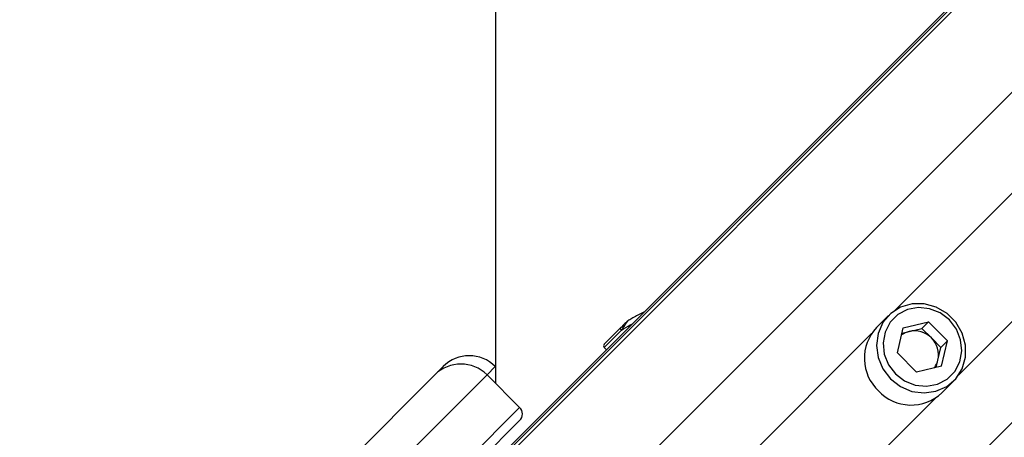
# Paper-space layout 'In-Ground Anchor' of a CAD drawing. Header units: millimetres. Extents: x 1591 to 17407, y 414 to 16227.
# Tile 35 of 67: x 3639 to 3852, y 10453 to 10544. Entities that reach past the tile are written whole.
import ezdxf

# ---------------------------------------------------------------- set-up
doc = ezdxf.new("R2010")
doc.units = ezdxf.units.MM
doc.layers.add('COMPONENT_GEOMETRY', color=7, linetype='Continuous')
doc.styles.add('SLDTEXTSTYLE1', font='TXT', dxfattribs={"width": 0.75})
doc.dimstyles.new('SLDDIMSTYLE0', dxfattribs={"dimtxt": 100, "dimasz": 6.604, "dimexe": 0, "dimexo": 0.0625, "dimgap": 25, "dimtad": 0, "dimtih": 1, "dimtoh": 1, "dimdec": 0, "dimlfac": 0.5, "dimrnd": 1e-09, "dimzin": 12, "dimdsep": 46, "dimtxsty": 'SLDTEXTSTYLE1', "dimsah": 1, "dimcen": 0.09, "dimadec": 0, "dimazin": 3, "dimtfac": 1, "dimtdec": 0, "dimtofl": 0, "dimtmove": 0, "dimatfit": 3, "dimfxl": 1, "dimfrac": 2, "dimtolj": 1, "dimtzin": 12, "dimarcsym": 0})

# ---------------------------------------------------------------- blocks, each defined once
blk = doc.blocks.new('_D_13')
at = {"layer": 'COMPONENT_GEOMETRY', "color": 7, "ltscale": 2}
for p, q in [((8879.1, 12946.13), (8879.1, 8407.68)), ((3365.77, 10201.36), (3365.77, 8407.68)), ((3365.77, 8414.03), (5974.66, 8414.03)), ((8879.1, 8414.03), (6270.21, 8414.03))]:
    blk.add_line(p, q, dxfattribs=at)
for points in [[(3365.77, 8414.03), (3372.37, 8413.02), (3372.37, 8415.05)], [(8879.1, 8414.03), (8872.5, 8415.05), (8872.5, 8413.02)]]:
    blk.add_solid(points, dxfattribs=at)
at = {"layer": 'COMPONENT_GEOMETRY', "color": 7, "ltscale": 2, "insert": (5974.66, 8463.56), "char_height": 100, "attachment_point": 1, "style": 'SLDTEXTSTYLE1'}
blk.add_mtext('2757', dxfattribs=at)

psp = doc.layouts.new('In-Ground Anchor')

# ---------------------------------------------------------------- linework, layer by layer
at = {"color": 8, "linetype": 'Continuous', "lineweight": 25, "ltscale": 2}
for p, q in [((3744.66, 10449.12), (4955.3, 11659.75)), ((3758.09, 10432), (4972.74, 11646.65)), ((3793.87, 10396.22), (5008.52, 11610.87)), ((3744.16, 10449.62), (4729.79, 11435.25)), ((3828.4, 10480.46), (4663.35, 11315.4)), ((3842.33, 10466.53), (4677.27, 11301.48)), ((3765.47, 10472.49), (3769.22, 10476.24)), ((3785.87, 10437.93), (3823.48, 10475.54)), ((3741.84, 10468.36), (3740.06, 10466.58)), ((3799.8, 10424), (3837.41, 10461.61))]:
    psp.add_line(p, q, dxfattribs=at)
at = {"color": 7, "linetype": 'Continuous', "lineweight": 25, "ltscale": 2}
for p, q in [((3743.88, 10449.9), (4714, 11420.01)), ((3827.14, 10479.41), (3824.53, 10476.8)), ((3770.77, 10478.4), (3770.74, 10478.38)), ((3830.35, 10476.78), (3835.8, 10478.08)), ((3834.35, 10476.64), (3835.8, 10478.08)), ((3839.95, 10473.93), (3835.8, 10478.08)), ((3769.04, 10476.75), (3765.48, 10473.19)), ((3829.05, 10471.33), (3830.35, 10476.78)), ((3830.07, 10475.61), (3831.63, 10475.98)), ((3831.63, 10475.98), (3834.35, 10476.64)), ((3836.43, 10474.56), (3834.35, 10476.64)), ((3838.5, 10472.48), (3836.43, 10474.56)), ((3838.5, 10472.48), (3839.95, 10473.93)), ((3838.65, 10468.48), (3839.95, 10473.93)), ((3765.47, 10472.49), (3765.97, 10471.98)), ((3829.05, 10471.33), (3833.2, 10467.18)), ((3837.85, 10469.76), (3838.5, 10472.48)), ((3837.48, 10468.2), (3837.85, 10469.76)), ((3709.21, 10447.04), (3728.75, 10466.58)), ((3740.06, 10466.58), (3716.8, 10443.32)), ((3728.75, 10466.58), (3730.53, 10468.36)), ((3747.13, 10459.51), (3740.06, 10466.58)), ((3741.88, 10468.32), (3741.84, 10468.36)), ((3838.65, 10468.48), (3833.2, 10467.18)), ((3838.67, 10462.66), (3841.28, 10465.27)), ((3723.87, 10436.24), (3747.13, 10459.51)), ((3747.13, 10456.68), (3724.8, 10434.35))]:
    psp.add_line(p, q, dxfattribs=at)
at = {"color": 7, "linetype": 'Continuous', "lineweight": 25, "ltscale": 2, "flags": 128}
for points in [[(3741.97, 12948.67), (3741.95, 11667.47), (3741.88, 10464.75)], [(3827.56, 10465.69), (3829.72, 10464.03), (3832.21, 10462.99), (3834.84, 10462.64), (3837.43, 10463), (3839.78, 10464.06), (3841.72, 10465.74), (3843.1, 10467.9), (3843.82, 10470.4), (3843.83, 10473.03), (3843.12, 10475.62), (3841.76, 10477.96), (3839.83, 10479.89), (3837.49, 10481.25), (3834.9, 10481.96), (3832.27, 10481.95), (3829.77, 10481.23), (3827.61, 10479.85), (3825.93, 10477.91), (3824.87, 10475.56), (3824.51, 10472.97), (3824.86, 10470.34), (3825.9, 10467.85), (3827.56, 10465.69)], [(3828.65, 10466.78), (3830.64, 10465.27), (3832.94, 10464.35), (3835.37, 10464.1), (3837.73, 10464.54), (3839.83, 10465.64), (3841.49, 10467.3), (3842.59, 10469.4), (3843.03, 10471.76), (3842.78, 10474.19), (3841.86, 10476.49), (3840.35, 10478.48), (3838.36, 10479.99), (3836.06, 10480.91), (3833.63, 10481.16), (3831.27, 10480.72), (3829.17, 10479.62), (3827.51, 10477.96), (3826.41, 10475.86), (3825.97, 10473.5), (3826.22, 10471.07), (3827.13, 10468.77), (3828.65, 10466.78)], [(3769.22, 10476.24), (3769.16, 10476.31), (3769.1, 10476.39), (3769.06, 10476.46), (3769.03, 10476.53), (3769.01, 10476.6), (3769.01, 10476.66), (3769.02, 10476.71), (3769.04, 10476.75)]]:
    psp.add_lwpolyline(points, dxfattribs=at)
at = {"color": 7, "linetype": 'Continuous', "lineweight": 25, "ltscale": 4}
for centre, radius, start, end in [((3770.72, 10478.04), 0.272, 112.0251, 134.8295), ((3831.6, 10470.16), 9.7, 136.7532, 226.7978), ((3832.69, 10471.52), 4.59, 103.34, 126.1805), ((3832.75, 10470.96), 5.15, 44.3781, 102.5937), ((3765.83, 10472.84), 0.5, 135, 224), ((3832.83, 10470.88), 5.15, 347.4063, 45.6219), ((3736.19, 10462.71), 8, 45, 135), ((3734.4, 10460.92), 8, 45, 135), ((3833.39, 10470.82), 4.59, 323.8195, 346.66), ((3832.03, 10469.73), 9.7, 223.2022, 313.2468), ((3745.72, 10458.09), 2, 315, 45)]:
    psp.add_arc(centre, radius, start, end, dxfattribs=at)
at = {"color": 7, "linetype": 'Continuous', "lineweight": 25, "ltscale": 2}
for points, knots in [([(3774.23, 10480.24), (3774.12, 10480.19), (3773.28, 10479.78), (3772.07, 10479.13), (3771.07, 10478.57), (3770.77, 10478.4)], [0, 0, 0, 0, 0.0905914, 0.7268412, 1, 1, 1, 1]), ([(3770.53, 10478.24), (3770.51, 10478.22), (3770.46, 10478.17), (3770.26, 10477.97), (3769.8, 10477.51), (3769.37, 10477.07), (3769.08, 10476.79), (3769.04, 10476.75)], [0, 0, 0, 0, 0.045359, 0.125636, 0.375674, 0.924104, 1, 1, 1, 1]), ([(3769.22, 10476.24), (3769.25, 10476.29), (3769.43, 10476.55), (3769.7, 10476.96), (3770.03, 10477.45), (3770.25, 10477.78), (3770.42, 10478.02), (3770.54, 10478.2), (3770.6, 10478.27), (3770.62, 10478.3)], [0, 0, 0, 0, 0.070098, 0.395113, 0.587114, 0.731038, 0.841655, 0.936352, 1, 1, 1, 1]), ([(3770.75, 10478.39), (3770.75, 10478.39), (3770.67, 10478.35), (3770.6, 10478.29), (3770.53, 10478.24)], [0, 0, 0, 0, 0.028672, 1, 1, 1, 1]), ([(3770.62, 10478.3), (3770.66, 10478.33), (3770.7, 10478.37), (3770.75, 10478.39), (3770.75, 10478.39)], [0, 0, 0, 0, 0.9715, 1, 1, 1, 1])]:
    psp.add_open_spline(points, degree=3, knots=knots, dxfattribs=at)
at = {"color": 8, "linetype": 'Continuous', "lineweight": 25, "ltscale": 2}
psp.add_open_spline([(3769.22, 10476.24), (3769.84, 10476.63), (3770.64, 10477.13), (3771.54, 10477.64), (3771.74, 10477.75)], degree=3, knots=[0, 0, 0, 0, 0.77264, 1, 1, 1, 1], dxfattribs=at)

# ---------------------------------------------------------------- dimensions: what is measured, and where the dimension line sits
at = {"layer": 'COMPONENT_GEOMETRY', "color": 7, "ltscale": 2}
dim = psp.add_linear_dim(base=(3365.77, 8414.03), p1=(8879.1, 12948.67), p2=(3365.77, 10203.9), dimstyle='SLDDIMSTYLE0', dxfattribs=at)
dim.commit()
dim.dimension.update_dxf_attribs({"geometry": '_D_13', "text_midpoint": (6122.44, 8414.03), "dimtype": 160})

doc.saveas('drawing.dxf')
